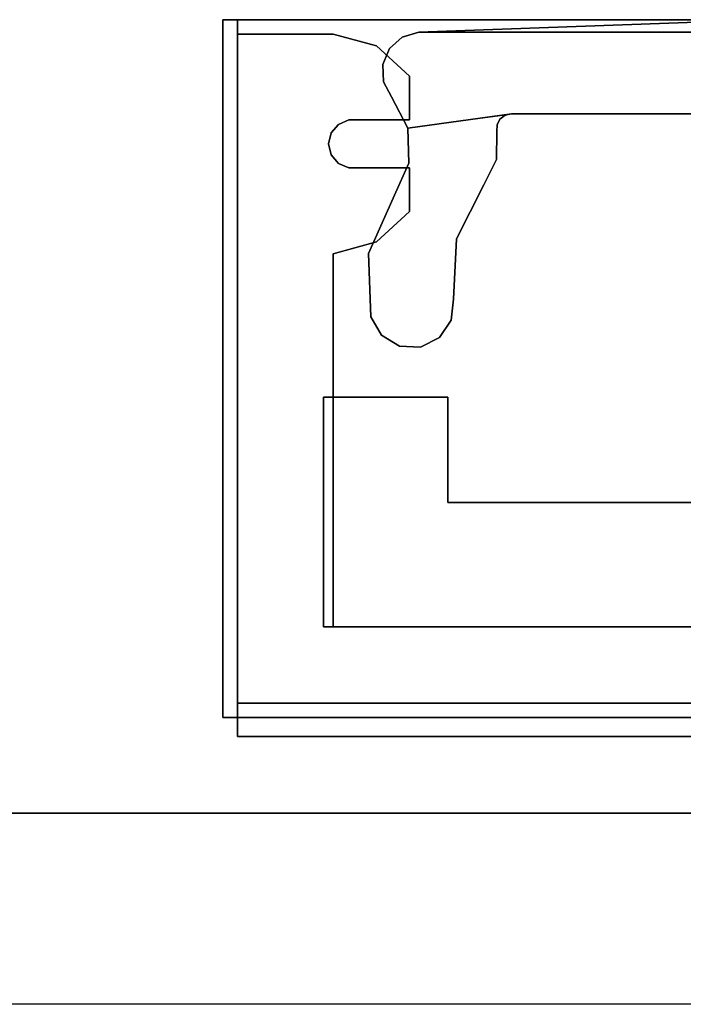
# Model space of a CAD drawing. Extents: x -3.55 to 3.54, y 0.19 to 5.65.
# Tile 2 of 58: x -3 to -2.72, y 3.68 to 4.09. Entities that reach past the tile are written whole.
import ezdxf

# ---------------------------------------------------------------- set-up
doc = ezdxf.new("R2010")
doc.units = 0
doc.header["$MEASUREMENT"] = 0
doc.layers.get('0').update_dxf_attribs({"color": 13, "linetype": 'CONTINUOUS'})

# ---------------------------------------------------------------- blocks, each defined once
blk = doc.blocks.new('EASY_LEFT_PM_STL')
at = {"color": 0}
for p, q in [((-2.4685, 4.08686, 4.85906), (-2.91339, 4.08686, 4.85906)), ((-2.91339, 4.08686, 4.85906), (-2.91339, 3.79946, 4.85906)), ((-2.91339, 4.08686, 6.43386), (-2.4685, 4.08686, 6.43386)), ((-2.91339, 3.79946, 6.43386), (-2.91339, 4.08686, 6.43386)), ((-2.4685, 4.08686, 6.35512), (-2.91339, 4.08686, 6.35512)), ((-2.91339, 4.08686, 6.35512), (-2.91339, 3.79946, 6.35512)), ((-2.91339, 4.08686, 4.9378), (-2.4685, 4.08686, 4.9378)), ((-2.91339, 3.79946, 4.9378), (-2.91339, 4.08686, 4.9378)), ((-2.91339, 4.08686, 4.85906), (-2.91339, 3.79946, 4.85906)), ((-2.91339, 4.08686, 4.85906), (-2.91339, 4.08686, 4.9378)), ((-2.91339, 3.79946, 4.9378), (-2.91339, 4.08686, 4.9378)), ((-2.4685, 4.08686, 4.85906), (-2.91339, 4.08686, 4.85906)), ((-2.91339, 4.08686, 4.9378), (-2.4685, 4.08686, 4.9378)), ((-2.91339, 4.08686, 4.85906), (-2.91339, 4.08686, 4.9378)), ((-2.91339, 4.08686, 6.43386), (-2.4685, 4.08686, 6.43386)), ((-2.91339, 4.08686, 6.43386), (-2.91339, 4.08686, 6.35512)), ((-2.4685, 4.08686, 6.35512), (-2.91339, 4.08686, 6.35512)), ((-2.91339, 3.79946, 6.43386), (-2.91339, 4.08686, 6.43386)), ((-2.91339, 4.08686, 6.35512), (-2.91339, 3.79946, 6.35512)), ((-2.91339, 4.08686, 6.43386), (-2.91339, 4.08686, 6.35512)), ((-2.90748, 3.79158, 31.63071), (-2.90748, 4.08686, 31.63071)), ((-2.90748, 4.08686, 31.63071), (-2.47441, 4.08686, 31.63071)), ((-2.90748, 3.79158, 31.63071), (-2.90748, 4.08686, 31.63071)), ((-2.90748, 3.79158, 31.70945), (-2.90748, 4.08686, 31.70945)), ((-2.90748, 4.08686, 31.70945), (-2.90748, 4.08686, 31.63071)), ((-2.90748, 4.08686, 31.63071), (-2.47441, 4.08686, 31.63071)), ((-2.90748, 4.08686, 31.70945), (-2.90748, 4.08686, 31.63071)), ((-2.90748, 4.08686, 31.70945), (-2.47441, 4.08686, 31.70945)), ((-2.90748, 3.79158, 31.70945), (-2.90748, 4.08686, 31.70945)), ((-2.90748, 4.08686, 31.70945), (-2.47441, 4.08686, 31.70945)), ((-2.90748, 4.08686, 0.13465), (-2.90748, 3.79158, 0.13465)), ((-2.47441, 4.08686, 0.13465), (-2.90748, 4.08686, 0.13465)), ((-2.90748, 4.08686, 0.13465), (-2.90748, 3.79158, 0.13465)), ((-2.90748, 4.08686, 0.13465), (-2.90748, 4.08686, 0.05591)), ((-2.90748, 4.08686, 0.05591), (-2.90748, 3.79158, 0.05591)), ((-2.47441, 4.08686, 0.13465), (-2.90748, 4.08686, 0.13465)), ((-2.47441, 4.08686, 0.05591), (-2.90748, 4.08686, 0.05591)), ((-2.90748, 4.08686, 0.13465), (-2.90748, 4.08686, 0.05591)), ((-2.90748, 4.08686, 0.05591), (-2.90748, 3.79158, 0.05591)), ((-2.47441, 4.08686, 0.05591), (-2.90748, 4.08686, 0.05591)), ((-2.83282, 4.08174, 5.05591), (-2.69094, 4.08686, 5.05591)), ((-2.69094, 4.08686, 0.13465), (-2.83282, 4.08174, 0.13465)), ((-2.69094, 4.08686, 0.13465), (-2.83282, 4.08174, 0.13465)), ((-2.83282, 4.08174, 5.05591), (-2.69094, 4.08686, 5.05591)), ((-2.90748, 3.80536, 31.63071), (-2.90748, 4.08095, 31.63071)), ((-2.90748, 4.08095, 31.63071), (-2.90748, 4.08095, 0.13465)), ((-2.90748, 4.08095, 0.13465), (-2.90748, 3.80536, 0.13465)), ((-2.90748, 4.08095, 31.63071), (-2.86811, 4.08095, 31.63071)), ((-2.86811, 4.08095, 0.13465), (-2.90748, 4.08095, 0.13465)), ((-2.90748, 4.08095, 31.63071), (-2.90748, 4.08095, 0.13465)), ((-2.90748, 4.08095, 31.63071), (-2.86811, 4.08095, 31.63071)), ((-2.90748, 3.80536, 31.63071), (-2.90748, 4.08095, 31.63071)), ((-2.90748, 4.08095, 0.13465), (-2.90748, 3.80536, 0.13465)), ((-2.86811, 4.08095, 0.13465), (-2.90748, 4.08095, 0.13465)), ((-2.85027, 4.0761, 0.13465), (-2.86811, 4.08095, 0.13465)), ((-2.86811, 4.08095, 0.13465), (-2.86811, 4.08095, 31.63071)), ((-2.86811, 4.08095, 31.63071), (-2.85027, 4.0761, 31.63071)), ((-2.86811, 4.08095, 0.13465), (-2.86811, 4.08095, 31.63071)), ((-2.86811, 4.08095, 31.63071), (-2.85027, 4.0761, 31.63071)), ((-2.85027, 4.0761, 0.13465), (-2.86811, 4.08095, 0.13465)), ((-2.83961, 4.07969, 6.04016), (-2.84488, 4.07494, 6.04016)), ((-2.84488, 4.07494, 31.63071), (-2.83961, 4.07969, 31.63071)), ((-2.84488, 4.07494, 31.63071), (-2.83961, 4.07969, 31.63071)), ((-2.83961, 4.07969, 6.04016), (-2.84488, 4.07494, 6.04016)), ((-2.84488, 4.07494, 5.05591), (-2.83961, 4.07969, 5.05591)), ((-2.83961, 4.07969, 0.13465), (-2.84488, 4.07494, 0.13465)), ((-2.83961, 4.07969, 0.13465), (-2.84488, 4.07494, 0.13465)), ((-2.84488, 4.07494, 5.05591), (-2.83961, 4.07969, 5.05591)), ((-2.83282, 4.08174, 6.04016), (-2.83961, 4.07969, 6.04016)), ((-2.83961, 4.07969, 31.63071), (-2.83282, 4.08174, 31.63071)), ((-2.83961, 4.07969, 31.63071), (-2.83282, 4.08174, 31.63071)), ((-2.83282, 4.08174, 6.04016), (-2.83961, 4.07969, 6.04016)), ((-2.83961, 4.07969, 5.05591), (-2.83282, 4.08174, 5.05591)), ((-2.83282, 4.08174, 0.13465), (-2.83961, 4.07969, 0.13465)), ((-2.83282, 4.08174, 0.13465), (-2.83961, 4.07969, 0.13465)), ((-2.83961, 4.07969, 5.05591), (-2.83282, 4.08174, 5.05591)), ((-2.83961, 4.07969, 6.04016), (-2.83961, 4.07969, 31.63071)), ((-2.83961, 4.07969, 6.04016), (-2.83961, 4.07969, 31.63071)), ((-2.83961, 4.07969, 5.05591), (-2.83961, 4.07969, 0.13465)), ((-2.83961, 4.07969, 5.05591), (-2.83961, 4.07969, 0.13465)), ((-2.54907, 4.08174, 6.04016), (-2.83282, 4.08174, 6.04016)), ((-2.83282, 4.08174, 6.04016), (-2.83282, 4.08174, 31.63071)), ((-2.83282, 4.08174, 31.63071), (-2.54907, 4.08174, 31.63071)), ((-2.83282, 4.08174, 6.04016), (-2.83282, 4.08174, 31.63071)), ((-2.83282, 4.08174, 31.63071), (-2.54907, 4.08174, 31.63071)), ((-2.54907, 4.08174, 6.04016), (-2.83282, 4.08174, 6.04016)), ((-2.83282, 4.08174, 5.05591), (-2.83282, 4.08174, 0.13465)), ((-2.83282, 4.08174, 5.05591), (-2.83282, 4.08174, 0.13465)), ((-2.83661, 4.06363, 0.13465), (-2.85027, 4.0761, 0.13465)), ((-2.85027, 4.0761, 0.13465), (-2.85027, 4.0761, 31.63071)), ((-2.85027, 4.0761, 31.63071), (-2.83661, 4.06363, 31.63071)), ((-2.85027, 4.0761, 0.13465), (-2.85027, 4.0761, 31.63071)), ((-2.85027, 4.0761, 31.63071), (-2.83661, 4.06363, 31.63071)), ((-2.83661, 4.06363, 0.13465), (-2.85027, 4.0761, 0.13465)), ((-2.84488, 4.07494, 6.04016), (-2.84761, 4.06839, 6.04016)), ((-2.84761, 4.06839, 31.63071), (-2.84488, 4.07494, 31.63071)), ((-2.84761, 4.06839, 31.63071), (-2.84488, 4.07494, 31.63071)), ((-2.84488, 4.07494, 6.04016), (-2.84761, 4.06839, 6.04016)), ((-2.84761, 4.06839, 5.05591), (-2.84488, 4.07494, 5.05591)), ((-2.84488, 4.07494, 0.13465), (-2.84761, 4.06839, 0.13465)), ((-2.84488, 4.07494, 0.13465), (-2.84761, 4.06839, 0.13465)), ((-2.84761, 4.06839, 5.05591), (-2.84488, 4.07494, 5.05591)), ((-2.84488, 4.07494, 6.04016), (-2.84488, 4.07494, 31.63071)), ((-2.84488, 4.07494, 6.04016), (-2.84488, 4.07494, 31.63071)), ((-2.84488, 4.07494, 5.05591), (-2.84488, 4.07494, 0.13465)), ((-2.84488, 4.07494, 5.05591), (-2.84488, 4.07494, 0.13465)), ((-2.84761, 4.06839, 6.04016), (-2.84761, 4.06839, 31.63071)), ((-2.84761, 4.06839, 6.04016), (-2.84729, 4.06131, 6.04016)), ((-2.84729, 4.06131, 31.63071), (-2.84761, 4.06839, 31.63071)), ((-2.84761, 4.06839, 6.04016), (-2.84761, 4.06839, 31.63071)), ((-2.84729, 4.06131, 31.63071), (-2.84761, 4.06839, 31.63071)), ((-2.84761, 4.06839, 6.04016), (-2.84729, 4.06131, 6.04016)), ((-2.84729, 4.06131, 5.05591), (-2.84761, 4.06839, 5.05591)), ((-2.84761, 4.06839, 5.05591), (-2.84761, 4.06839, 0.13465)), ((-2.84761, 4.06839, 0.13465), (-2.84729, 4.06131, 0.13465)), ((-2.84761, 4.06839, 5.05591), (-2.84761, 4.06839, 0.13465)), ((-2.84761, 4.06839, 0.13465), (-2.84729, 4.06131, 0.13465)), ((-2.84729, 4.06131, 5.05591), (-2.84761, 4.06839, 5.05591)), ((-2.83661, 4.06363, 31.63071), (-2.83661, 4.04556, 31.63071)), ((-2.83661, 4.04556, 0.13465), (-2.83661, 4.06363, 0.13465)), ((-2.83661, 4.06363, 0.13465), (-2.83661, 4.06363, 31.63071)), ((-2.83661, 4.06363, 0.13465), (-2.83661, 4.06363, 31.63071)), ((-2.83661, 4.06363, 31.63071), (-2.83661, 4.04556, 31.63071)), ((-2.83661, 4.04556, 0.13465), (-2.83661, 4.06363, 0.13465)), ((-2.84729, 4.06131, 6.04016), (-2.84729, 4.06131, 31.63071)), ((-2.84729, 4.06131, 6.04016), (-2.84397, 4.05504, 6.04016)), ((-2.84397, 4.05504, 31.63071), (-2.84729, 4.06131, 31.63071)), ((-2.84729, 4.06131, 6.04016), (-2.84729, 4.06131, 31.63071)), ((-2.84397, 4.05504, 31.63071), (-2.84729, 4.06131, 31.63071)), ((-2.84729, 4.06131, 6.04016), (-2.84397, 4.05504, 6.04016)), ((-2.84397, 4.05504, 5.05591), (-2.84729, 4.06131, 5.05591)), ((-2.84729, 4.06131, 5.05591), (-2.84729, 4.06131, 0.13465)), ((-2.84729, 4.06131, 0.13465), (-2.84397, 4.05504, 0.13465)), ((-2.84729, 4.06131, 5.05591), (-2.84729, 4.06131, 0.13465)), ((-2.84729, 4.06131, 0.13465), (-2.84397, 4.05504, 0.13465)), ((-2.84397, 4.05504, 5.05591), (-2.84729, 4.06131, 5.05591)), ((-2.84397, 4.05504, 6.04016), (-2.84397, 4.05504, 31.63071)), ((-2.84397, 4.05504, 6.04016), (-2.84397, 4.05504, 31.63071)), ((-2.84397, 4.05504, 6.04016), (-2.83727, 4.04221, 6.04016)), ((-2.83727, 4.04221, 31.63071), (-2.84397, 4.05504, 31.63071)), ((-2.83727, 4.04221, 31.63071), (-2.84397, 4.05504, 31.63071)), ((-2.84397, 4.05504, 6.04016), (-2.83727, 4.04221, 6.04016)), ((-2.83727, 4.04221, 5.05591), (-2.84397, 4.05504, 5.05591)), ((-2.84397, 4.05504, 5.05591), (-2.84397, 4.05504, 0.13465)), ((-2.84397, 4.05504, 0.13465), (-2.83727, 4.04221, 0.13465)), ((-2.84397, 4.05504, 5.05591), (-2.84397, 4.05504, 0.13465)), ((-2.84397, 4.05504, 0.13465), (-2.83727, 4.04221, 0.13465)), ((-2.83727, 4.04221, 5.05591), (-2.84397, 4.05504, 5.05591)), ((-2.7947, 4.0481, 31.63071), (-2.83727, 4.04221, 31.63071)), ((-2.83727, 4.04221, 6.04016), (-2.7947, 4.0481, 6.04016)), ((-2.7973, 4.04752, 31.63071), (-2.83727, 4.04221, 31.63071)), ((-2.7973, 4.04752, 6.04016), (-2.83727, 4.04221, 6.04016)), ((-2.7994, 4.04588, 6.04016), (-2.7973, 4.04752, 6.04016)), ((-2.7973, 4.04752, 31.63071), (-2.7994, 4.04588, 31.63071)), ((-2.7973, 4.04752, 31.63071), (-2.7994, 4.04588, 31.63071)), ((-2.7994, 4.04588, 6.04016), (-2.7973, 4.04752, 6.04016)), ((-2.7973, 4.04752, 5.05591), (-2.7994, 4.04588, 5.05591)), ((-2.7994, 4.04588, 0.13465), (-2.7973, 4.04752, 0.13465)), ((-2.7994, 4.04588, 0.13465), (-2.7973, 4.04752, 0.13465)), ((-2.7973, 4.04752, 5.05591), (-2.7994, 4.04588, 5.05591)), ((-2.7973, 4.04752, 6.04016), (-2.7947, 4.0481, 6.04016)), ((-2.7947, 4.0481, 31.63071), (-2.7973, 4.04752, 31.63071)), ((-2.7947, 4.0481, 5.05591), (-2.7973, 4.04752, 5.05591)), ((-2.7973, 4.04752, 0.13465), (-2.7947, 4.0481, 0.13465)), ((-2.7973, 4.04752, 0.13465), (-2.7947, 4.0481, 0.13465)), ((-2.7947, 4.0481, 5.05591), (-2.7973, 4.04752, 5.05591)), ((-2.7973, 4.04752, 6.04016), (-2.7973, 4.04752, 31.63071)), ((-2.7973, 4.04752, 6.04016), (-2.7973, 4.04752, 31.63071)), ((-2.7973, 4.04752, 5.05591), (-2.7973, 4.04752, 0.13465)), ((-2.7973, 4.04752, 5.05591), (-2.7973, 4.04752, 0.13465)), ((-2.7947, 4.0481, 6.04016), (-2.7947, 4.0481, 31.63071)), ((-2.58719, 4.0481, 31.63071), (-2.7947, 4.0481, 31.63071)), ((-2.7947, 4.0481, 6.04016), (-2.7947, 4.0481, 31.63071)), ((-2.7947, 4.0481, 6.04016), (-2.58719, 4.0481, 6.04016)), ((-2.58719, 4.0481, 31.63071), (-2.7947, 4.0481, 31.63071)), ((-2.7947, 4.0481, 6.04016), (-2.58719, 4.0481, 6.04016)), ((-2.7947, 4.0481, 0.13465), (-2.58719, 4.0481, 0.13465)), ((-2.58719, 4.0481, 5.05591), (-2.7947, 4.0481, 5.05591)), ((-2.7947, 4.0481, 5.05591), (-2.7947, 4.0481, 0.13465)), ((-2.7947, 4.0481, 5.05591), (-2.7947, 4.0481, 0.13465)), ((-2.7947, 4.0481, 0.13465), (-2.58719, 4.0481, 0.13465)), ((-2.58719, 4.0481, 5.05591), (-2.7947, 4.0481, 5.05591)), ((-2.86884, 4.04022, 0.13465), (-2.86584, 4.04376, 0.13465)), ((-2.86584, 4.04376, 31.63071), (-2.86884, 4.04022, 31.63071)), ((-2.86584, 4.04376, 31.63071), (-2.86884, 4.04022, 31.63071)), ((-2.86884, 4.04022, 0.13465), (-2.86584, 4.04376, 0.13465)), ((-2.86584, 4.04376, 0.13465), (-2.86157, 4.04556, 0.13465)), ((-2.86157, 4.04556, 31.63071), (-2.86584, 4.04376, 31.63071)), ((-2.86157, 4.04556, 31.63071), (-2.86584, 4.04376, 31.63071)), ((-2.86584, 4.04376, 0.13465), (-2.86157, 4.04556, 0.13465)), ((-2.86584, 4.04376, 0.13465), (-2.86584, 4.04376, 31.63071)), ((-2.86584, 4.04376, 0.13465), (-2.86584, 4.04376, 31.63071)), ((-2.86157, 4.04556, 0.13465), (-2.86157, 4.04556, 31.63071)), ((-2.83661, 4.04556, 31.63071), (-2.86157, 4.04556, 31.63071)), ((-2.86157, 4.04556, 0.13465), (-2.86157, 4.04556, 31.63071)), ((-2.86157, 4.04556, 0.13465), (-2.83661, 4.04556, 0.13465)), ((-2.83661, 4.04556, 31.63071), (-2.86157, 4.04556, 31.63071)), ((-2.86157, 4.04556, 0.13465), (-2.83661, 4.04556, 0.13465)), ((-2.83661, 4.04556, 0.13465), (-2.83661, 4.04556, 31.63071)), ((-2.83661, 4.04556, 0.13465), (-2.83661, 4.04556, 31.63071)), ((-2.80065, 4.04083, 6.04016), (-2.80059, 4.04349, 6.04016)), ((-2.80059, 4.04349, 31.63071), (-2.80065, 4.04083, 31.63071)), ((-2.80059, 4.04349, 31.63071), (-2.80065, 4.04083, 31.63071)), ((-2.80065, 4.04083, 6.04016), (-2.80059, 4.04349, 6.04016)), ((-2.80059, 4.04349, 5.05591), (-2.80065, 4.04083, 5.05591)), ((-2.80065, 4.04083, 0.13465), (-2.80059, 4.04349, 0.13465)), ((-2.80065, 4.04083, 0.13465), (-2.80059, 4.04349, 0.13465)), ((-2.80059, 4.04349, 5.05591), (-2.80065, 4.04083, 5.05591)), ((-2.80059, 4.04349, 6.04016), (-2.7994, 4.04588, 6.04016)), ((-2.7994, 4.04588, 31.63071), (-2.80059, 4.04349, 31.63071)), ((-2.7994, 4.04588, 31.63071), (-2.80059, 4.04349, 31.63071)), ((-2.80059, 4.04349, 6.04016), (-2.7994, 4.04588, 6.04016)), ((-2.7994, 4.04588, 5.05591), (-2.80059, 4.04349, 5.05591)), ((-2.80059, 4.04349, 0.13465), (-2.7994, 4.04588, 0.13465)), ((-2.80059, 4.04349, 0.13465), (-2.7994, 4.04588, 0.13465)), ((-2.7994, 4.04588, 5.05591), (-2.80059, 4.04349, 5.05591)), ((-2.80059, 4.04349, 6.04016), (-2.80059, 4.04349, 31.63071)), ((-2.80059, 4.04349, 6.04016), (-2.80059, 4.04349, 31.63071)), ((-2.80059, 4.04349, 5.05591), (-2.80059, 4.04349, 0.13465)), ((-2.80059, 4.04349, 5.05591), (-2.80059, 4.04349, 0.13465)), ((-2.7994, 4.04588, 6.04016), (-2.7994, 4.04588, 31.63071)), ((-2.7994, 4.04588, 6.04016), (-2.7994, 4.04588, 31.63071)), ((-2.7994, 4.04588, 5.05591), (-2.7994, 4.04588, 0.13465)), ((-2.7994, 4.04588, 5.05591), (-2.7994, 4.04588, 0.13465)), ((-2.86992, 4.03571, 0.13465), (-2.86884, 4.04022, 0.13465)), ((-2.86884, 4.04022, 31.63071), (-2.86992, 4.03571, 31.63071)), ((-2.86884, 4.04022, 31.63071), (-2.86992, 4.03571, 31.63071)), ((-2.86992, 4.03571, 0.13465), (-2.86884, 4.04022, 0.13465)), ((-2.86884, 4.04022, 0.13465), (-2.86884, 4.04022, 31.63071)), ((-2.86884, 4.04022, 0.13465), (-2.86884, 4.04022, 31.63071)), ((-2.83727, 4.04221, 6.04016), (-2.83727, 4.04221, 31.63071)), ((-2.83727, 4.04221, 6.04016), (-2.83727, 4.04221, 31.63071)), ((-2.83727, 4.04221, 6.04016), (-2.83686, 4.02774, 6.04016)), ((-2.83686, 4.02774, 31.63071), (-2.83727, 4.04221, 31.63071)), ((-2.83686, 4.02774, 31.63071), (-2.83727, 4.04221, 31.63071)), ((-2.83727, 4.04221, 6.04016), (-2.83686, 4.02774, 6.04016)), ((-2.83686, 4.02774, 5.05591), (-2.83727, 4.04221, 5.05591)), ((-2.83727, 4.04221, 5.05591), (-2.83727, 4.04221, 0.13465)), ((-2.83727, 4.04221, 0.13465), (-2.83686, 4.02774, 0.13465)), ((-2.83727, 4.04221, 5.05591), (-2.83727, 4.04221, 0.13465)), ((-2.83727, 4.04221, 0.13465), (-2.83686, 4.02774, 0.13465)), ((-2.83686, 4.02774, 5.05591), (-2.83727, 4.04221, 5.05591)), ((-2.80086, 4.02926, 6.04016), (-2.80065, 4.04083, 6.04016)), ((-2.80065, 4.04083, 31.63071), (-2.80086, 4.02926, 31.63071)), ((-2.80065, 4.04083, 31.63071), (-2.80086, 4.02926, 31.63071)), ((-2.80086, 4.02926, 6.04016), (-2.80065, 4.04083, 6.04016)), ((-2.80065, 4.04083, 5.05591), (-2.80086, 4.02926, 5.05591)), ((-2.80086, 4.02926, 0.13465), (-2.80065, 4.04083, 0.13465)), ((-2.80086, 4.02926, 0.13465), (-2.80065, 4.04083, 0.13465)), ((-2.80065, 4.04083, 5.05591), (-2.80086, 4.02926, 5.05591)), ((-2.80065, 4.04083, 6.04016), (-2.80065, 4.04083, 31.63071)), ((-2.80065, 4.04083, 6.04016), (-2.80065, 4.04083, 31.63071)), ((-2.80065, 4.04083, 5.05591), (-2.80065, 4.04083, 0.13465)), ((-2.80065, 4.04083, 5.05591), (-2.80065, 4.04083, 0.13465)), ((-2.86884, 4.0312, 0.13465), (-2.86992, 4.03571, 0.13465)), ((-2.86992, 4.03571, 0.13465), (-2.86992, 4.03571, 31.63071)), ((-2.86992, 4.03571, 31.63071), (-2.86884, 4.0312, 31.63071)), ((-2.86992, 4.03571, 0.13465), (-2.86992, 4.03571, 31.63071)), ((-2.86992, 4.03571, 31.63071), (-2.86884, 4.0312, 31.63071)), ((-2.86884, 4.0312, 0.13465), (-2.86992, 4.03571, 0.13465)), ((-2.86584, 4.02767, 0.13465), (-2.86884, 4.0312, 0.13465)), ((-2.86884, 4.0312, 0.13465), (-2.86884, 4.0312, 31.63071)), ((-2.86884, 4.0312, 31.63071), (-2.86584, 4.02767, 31.63071)), ((-2.86884, 4.0312, 0.13465), (-2.86884, 4.0312, 31.63071)), ((-2.86884, 4.0312, 31.63071), (-2.86584, 4.02767, 31.63071)), ((-2.86584, 4.02767, 0.13465), (-2.86884, 4.0312, 0.13465)), ((-2.86157, 4.02587, 0.13465), (-2.86584, 4.02767, 0.13465)), ((-2.86584, 4.02767, 0.13465), (-2.86584, 4.02767, 31.63071)), ((-2.86584, 4.02767, 31.63071), (-2.86157, 4.02587, 31.63071)), ((-2.86584, 4.02767, 0.13465), (-2.86584, 4.02767, 31.63071)), ((-2.86584, 4.02767, 31.63071), (-2.86157, 4.02587, 31.63071)), ((-2.86157, 4.02587, 0.13465), (-2.86584, 4.02767, 0.13465)), ((-2.83686, 4.02774, 6.04016), (-2.84284, 4.01456, 6.04016)), ((-2.84284, 4.01456, 31.63071), (-2.83686, 4.02774, 31.63071)), ((-2.84284, 4.01456, 31.63071), (-2.83686, 4.02774, 31.63071)), ((-2.83686, 4.02774, 6.04016), (-2.84284, 4.01456, 6.04016)), ((-2.84284, 4.01456, 5.05591), (-2.83686, 4.02774, 5.05591)), ((-2.83686, 4.02774, 0.13465), (-2.84284, 4.01456, 0.13465)), ((-2.83686, 4.02774, 0.13465), (-2.84284, 4.01456, 0.13465)), ((-2.84284, 4.01456, 5.05591), (-2.83686, 4.02774, 5.05591)), ((-2.83686, 4.02774, 6.04016), (-2.83686, 4.02774, 31.63071)), ((-2.83686, 4.02774, 6.04016), (-2.83686, 4.02774, 31.63071)), ((-2.83686, 4.02774, 5.05591), (-2.83686, 4.02774, 0.13465)), ((-2.83686, 4.02774, 5.05591), (-2.83686, 4.02774, 0.13465)), ((-2.80597, 4.01887, 6.04016), (-2.80086, 4.02926, 6.04016)), ((-2.80086, 4.02926, 31.63071), (-2.80597, 4.01887, 31.63071)), ((-2.80086, 4.02926, 31.63071), (-2.80597, 4.01887, 31.63071)), ((-2.80597, 4.01887, 6.04016), (-2.80086, 4.02926, 6.04016)), ((-2.80086, 4.02926, 5.05591), (-2.80597, 4.01887, 5.05591)), ((-2.80597, 4.01887, 0.13465), (-2.80086, 4.02926, 0.13465)), ((-2.80597, 4.01887, 0.13465), (-2.80086, 4.02926, 0.13465)), ((-2.80086, 4.02926, 5.05591), (-2.80597, 4.01887, 5.05591)), ((-2.80086, 4.02926, 6.04016), (-2.80086, 4.02926, 31.63071)), ((-2.80086, 4.02926, 6.04016), (-2.80086, 4.02926, 31.63071)), ((-2.80086, 4.02926, 5.05591), (-2.80086, 4.02926, 0.13465)), ((-2.80086, 4.02926, 5.05591), (-2.80086, 4.02926, 0.13465)), ((-2.86157, 4.02587, 31.63071), (-2.83661, 4.02587, 31.63071)), ((-2.83661, 4.02587, 0.13465), (-2.86157, 4.02587, 0.13465)), ((-2.86157, 4.02587, 0.13465), (-2.86157, 4.02587, 31.63071)), ((-2.86157, 4.02587, 0.13465), (-2.86157, 4.02587, 31.63071)), ((-2.86157, 4.02587, 31.63071), (-2.83661, 4.02587, 31.63071)), ((-2.83661, 4.02587, 0.13465), (-2.86157, 4.02587, 0.13465)), ((-2.83661, 4.02587, 31.63071), (-2.83661, 4.0078, 31.63071)), ((-2.83661, 4.0078, 0.13465), (-2.83661, 4.02587, 0.13465)), ((-2.83661, 4.02587, 0.13465), (-2.83661, 4.02587, 31.63071)), ((-2.83661, 4.02587, 0.13465), (-2.83661, 4.02587, 31.63071)), ((-2.83661, 4.02587, 31.63071), (-2.83661, 4.0078, 31.63071)), ((-2.83661, 4.0078, 0.13465), (-2.83661, 4.02587, 0.13465)), ((-2.81722, 3.99662, 6.04016), (-2.80597, 4.01887, 6.04016)), ((-2.80597, 4.01887, 31.63071), (-2.81722, 3.99662, 31.63071)), ((-2.80597, 4.01887, 31.63071), (-2.81722, 3.99662, 31.63071)), ((-2.81722, 3.99662, 6.04016), (-2.80597, 4.01887, 6.04016)), ((-2.80597, 4.01887, 5.05591), (-2.81722, 3.99662, 5.05591)), ((-2.81722, 3.99662, 0.13465), (-2.80597, 4.01887, 0.13465)), ((-2.81722, 3.99662, 0.13465), (-2.80597, 4.01887, 0.13465)), ((-2.80597, 4.01887, 5.05591), (-2.81722, 3.99662, 5.05591)), ((-2.80597, 4.01887, 6.04016), (-2.80597, 4.01887, 31.63071)), ((-2.80597, 4.01887, 6.04016), (-2.80597, 4.01887, 31.63071)), ((-2.80597, 4.01887, 5.05591), (-2.80597, 4.01887, 0.13465)), ((-2.80597, 4.01887, 5.05591), (-2.80597, 4.01887, 0.13465)), ((-2.84284, 4.01456, 6.04016), (-2.85357, 3.99063, 6.04016)), ((-2.85357, 3.99063, 31.63071), (-2.84284, 4.01456, 31.63071)), ((-2.85357, 3.99063, 31.63071), (-2.84284, 4.01456, 31.63071)), ((-2.84284, 4.01456, 6.04016), (-2.85357, 3.99063, 6.04016)), ((-2.85357, 3.99063, 5.05591), (-2.84284, 4.01456, 5.05591)), ((-2.84284, 4.01456, 0.13465), (-2.85357, 3.99063, 0.13465)), ((-2.84284, 4.01456, 0.13465), (-2.85357, 3.99063, 0.13465)), ((-2.85357, 3.99063, 5.05591), (-2.84284, 4.01456, 5.05591)), ((-2.84284, 4.01456, 6.04016), (-2.84284, 4.01456, 31.63071)), ((-2.84284, 4.01456, 6.04016), (-2.84284, 4.01456, 31.63071)), ((-2.84284, 4.01456, 5.05591), (-2.84284, 4.01456, 0.13465)), ((-2.84284, 4.01456, 5.05591), (-2.84284, 4.01456, 0.13465)), ((-2.85027, 3.99533, 0.13465), (-2.83661, 4.0078, 0.13465)), ((-2.83661, 4.0078, 31.63071), (-2.85027, 3.99533, 31.63071)), ((-2.83661, 4.0078, 31.63071), (-2.85027, 3.99533, 31.63071)), ((-2.85027, 3.99533, 0.13465), (-2.83661, 4.0078, 0.13465)), ((-2.83661, 4.0078, 0.13465), (-2.83661, 4.0078, 31.63071)), ((-2.83661, 4.0078, 0.13465), (-2.83661, 4.0078, 31.63071)), ((-2.86811, 3.99047, 0.13465), (-2.85027, 3.99533, 0.13465)), ((-2.85027, 3.99533, 31.63071), (-2.86811, 3.99047, 31.63071)), ((-2.85027, 3.99533, 31.63071), (-2.86811, 3.99047, 31.63071)), ((-2.86811, 3.99047, 0.13465), (-2.85027, 3.99533, 0.13465)), ((-2.85027, 3.99533, 0.13465), (-2.85027, 3.99533, 31.63071)), ((-2.85027, 3.99533, 0.13465), (-2.85027, 3.99533, 31.63071)), ((-2.81857, 3.97173, 6.04016), (-2.81722, 3.99662, 6.04016)), ((-2.81722, 3.99662, 31.63071), (-2.81857, 3.97173, 31.63071)), ((-2.81722, 3.99662, 31.63071), (-2.81857, 3.97173, 31.63071)), ((-2.81857, 3.97173, 6.04016), (-2.81722, 3.99662, 6.04016)), ((-2.81722, 3.99662, 5.05591), (-2.81857, 3.97173, 5.05591)), ((-2.81857, 3.97173, 0.13465), (-2.81722, 3.99662, 0.13465)), ((-2.81857, 3.97173, 0.13465), (-2.81722, 3.99662, 0.13465)), ((-2.81722, 3.99662, 5.05591), (-2.81857, 3.97173, 5.05591)), ((-2.81722, 3.99662, 6.04016), (-2.81722, 3.99662, 31.63071)), ((-2.81722, 3.99662, 6.04016), (-2.81722, 3.99662, 31.63071)), ((-2.81722, 3.99662, 5.05591), (-2.81722, 3.99662, 0.13465)), ((-2.81722, 3.99662, 5.05591), (-2.81722, 3.99662, 0.13465)), ((-2.86811, 3.99047, 31.63071), (-2.86811, 3.83686, 31.63071)), ((-2.86811, 3.83686, 0.13465), (-2.86811, 3.99047, 0.13465)), ((-2.86811, 3.99047, 0.13465), (-2.86811, 3.99047, 31.63071)), ((-2.86811, 3.99047, 0.13465), (-2.86811, 3.99047, 31.63071)), ((-2.86811, 3.99047, 31.63071), (-2.86811, 3.83686, 31.63071)), ((-2.86811, 3.83686, 0.13465), (-2.86811, 3.99047, 0.13465)), ((-2.85357, 3.99063, 6.04016), (-2.85357, 3.99063, 31.63071)), ((-2.85357, 3.99063, 6.04016), (-2.85255, 3.96443, 6.04016)), ((-2.85255, 3.96443, 31.63071), (-2.85357, 3.99063, 31.63071)), ((-2.85357, 3.99063, 6.04016), (-2.85357, 3.99063, 31.63071)), ((-2.85255, 3.96443, 31.63071), (-2.85357, 3.99063, 31.63071)), ((-2.85357, 3.99063, 6.04016), (-2.85255, 3.96443, 6.04016)), ((-2.85255, 3.96443, 5.05591), (-2.85357, 3.99063, 5.05591)), ((-2.85357, 3.99063, 5.05591), (-2.85357, 3.99063, 0.13465)), ((-2.85357, 3.99063, 0.13465), (-2.85255, 3.96443, 0.13465)), ((-2.85357, 3.99063, 5.05591), (-2.85357, 3.99063, 0.13465)), ((-2.85357, 3.99063, 0.13465), (-2.85255, 3.96443, 0.13465)), ((-2.85255, 3.96443, 5.05591), (-2.85357, 3.99063, 5.05591)), ((-2.81942, 3.96309, 6.04016), (-2.81857, 3.97173, 6.04016)), ((-2.81857, 3.97173, 31.63071), (-2.81942, 3.96309, 31.63071)), ((-2.81857, 3.97173, 31.63071), (-2.81942, 3.96309, 31.63071)), ((-2.81942, 3.96309, 6.04016), (-2.81857, 3.97173, 6.04016)), ((-2.81857, 3.97173, 5.05591), (-2.81942, 3.96309, 5.05591)), ((-2.81942, 3.96309, 0.13465), (-2.81857, 3.97173, 0.13465)), ((-2.81942, 3.96309, 0.13465), (-2.81857, 3.97173, 0.13465)), ((-2.81857, 3.97173, 5.05591), (-2.81942, 3.96309, 5.05591)), ((-2.81857, 3.97173, 6.04016), (-2.81857, 3.97173, 31.63071)), ((-2.81857, 3.97173, 6.04016), (-2.81857, 3.97173, 31.63071)), ((-2.81857, 3.97173, 0.13465), (-2.81857, 3.97173, 5.05591)), ((-2.81857, 3.97173, 0.13465), (-2.81857, 3.97173, 5.05591)), ((-2.85255, 3.96443, 6.04016), (-2.85255, 3.96443, 31.63071)), ((-2.85255, 3.96443, 6.04016), (-2.84822, 3.9569, 6.04016)), ((-2.84822, 3.9569, 31.63071), (-2.85255, 3.96443, 31.63071)), ((-2.85255, 3.96443, 6.04016), (-2.85255, 3.96443, 31.63071)), ((-2.84822, 3.9569, 31.63071), (-2.85255, 3.96443, 31.63071)), ((-2.85255, 3.96443, 6.04016), (-2.84822, 3.9569, 6.04016)), ((-2.84822, 3.9569, 5.05591), (-2.85255, 3.96443, 5.05591)), ((-2.85255, 3.96443, 5.05591), (-2.85255, 3.96443, 0.13465)), ((-2.85255, 3.96443, 0.13465), (-2.84822, 3.9569, 0.13465)), ((-2.85255, 3.96443, 5.05591), (-2.85255, 3.96443, 0.13465)), ((-2.85255, 3.96443, 0.13465), (-2.84822, 3.9569, 0.13465)), ((-2.84822, 3.9569, 5.05591), (-2.85255, 3.96443, 5.05591)), ((-2.82435, 3.95593, 6.04016), (-2.81942, 3.96309, 6.04016)), ((-2.81942, 3.96309, 31.63071), (-2.82435, 3.95593, 31.63071)), ((-2.81942, 3.96309, 31.63071), (-2.82435, 3.95593, 31.63071)), ((-2.82435, 3.95593, 6.04016), (-2.81942, 3.96309, 6.04016)), ((-2.81942, 3.96309, 5.05591), (-2.82435, 3.95593, 5.05591)), ((-2.82435, 3.95593, 0.13465), (-2.81942, 3.96309, 0.13465)), ((-2.82435, 3.95593, 0.13465), (-2.81942, 3.96309, 0.13465)), ((-2.81942, 3.96309, 5.05591), (-2.82435, 3.95593, 5.05591)), ((-2.81942, 3.96309, 6.04016), (-2.81942, 3.96309, 31.63071)), ((-2.81942, 3.96309, 6.04016), (-2.81942, 3.96309, 31.63071)), ((-2.81942, 3.96309, 5.05591), (-2.81942, 3.96309, 0.13465)), ((-2.81942, 3.96309, 5.05591), (-2.81942, 3.96309, 0.13465)), ((-2.84822, 3.9569, 6.04016), (-2.84822, 3.9569, 31.63071)), ((-2.84822, 3.9569, 6.04016), (-2.84079, 3.9524, 6.04016)), ((-2.84079, 3.9524, 31.63071), (-2.84822, 3.9569, 31.63071)), ((-2.84822, 3.9569, 6.04016), (-2.84822, 3.9569, 31.63071)), ((-2.84079, 3.9524, 31.63071), (-2.84822, 3.9569, 31.63071)), ((-2.84822, 3.9569, 6.04016), (-2.84079, 3.9524, 6.04016)), ((-2.84079, 3.9524, 5.05591), (-2.84822, 3.9569, 5.05591)), ((-2.84822, 3.9569, 5.05591), (-2.84822, 3.9569, 0.13465)), ((-2.84822, 3.9569, 0.13465), (-2.84079, 3.9524, 0.13465)), ((-2.84822, 3.9569, 5.05591), (-2.84822, 3.9569, 0.13465)), ((-2.84822, 3.9569, 0.13465), (-2.84079, 3.9524, 0.13465)), ((-2.84079, 3.9524, 5.05591), (-2.84822, 3.9569, 5.05591)), ((-2.83211, 3.95205, 6.04016), (-2.82435, 3.95593, 6.04016)), ((-2.82435, 3.95593, 31.63071), (-2.83211, 3.95205, 31.63071)), ((-2.82435, 3.95593, 31.63071), (-2.83211, 3.95205, 31.63071)), ((-2.83211, 3.95205, 6.04016), (-2.82435, 3.95593, 6.04016)), ((-2.82435, 3.95593, 5.05591), (-2.83211, 3.95205, 5.05591)), ((-2.83211, 3.95205, 0.13465), (-2.82435, 3.95593, 0.13465)), ((-2.83211, 3.95205, 0.13465), (-2.82435, 3.95593, 0.13465)), ((-2.82435, 3.95593, 5.05591), (-2.83211, 3.95205, 5.05591)), ((-2.82435, 3.95593, 6.04016), (-2.82435, 3.95593, 31.63071)), ((-2.82435, 3.95593, 6.04016), (-2.82435, 3.95593, 31.63071)), ((-2.82435, 3.95593, 5.05591), (-2.82435, 3.95593, 0.13465)), ((-2.82435, 3.95593, 5.05591), (-2.82435, 3.95593, 0.13465)), ((-2.84079, 3.9524, 6.04016), (-2.84079, 3.9524, 31.63071)), ((-2.84079, 3.9524, 6.04016), (-2.83211, 3.95205, 6.04016)), ((-2.83211, 3.95205, 31.63071), (-2.84079, 3.9524, 31.63071)), ((-2.84079, 3.9524, 6.04016), (-2.84079, 3.9524, 31.63071)), ((-2.83211, 3.95205, 31.63071), (-2.84079, 3.9524, 31.63071)), ((-2.84079, 3.9524, 6.04016), (-2.83211, 3.95205, 6.04016)), ((-2.83211, 3.95205, 5.05591), (-2.84079, 3.9524, 5.05591)), ((-2.84079, 3.9524, 5.05591), (-2.84079, 3.9524, 0.13465)), ((-2.84079, 3.9524, 0.13465), (-2.83211, 3.95205, 0.13465)), ((-2.84079, 3.9524, 5.05591), (-2.84079, 3.9524, 0.13465)), ((-2.84079, 3.9524, 0.13465), (-2.83211, 3.95205, 0.13465)), ((-2.83211, 3.95205, 5.05591), (-2.84079, 3.9524, 5.05591)), ((-2.83211, 3.95205, 6.04016), (-2.83211, 3.95205, 31.63071)), ((-2.83211, 3.95205, 6.04016), (-2.83211, 3.95205, 31.63071)), ((-2.83211, 3.95205, 5.05591), (-2.83211, 3.95205, 0.13465)), ((-2.83211, 3.95205, 5.05591), (-2.83211, 3.95205, 0.13465)), ((-2.82087, 3.93135, 31.63071), (-2.87205, 3.93135, 31.63071)), ((-2.87205, 3.93135, 31.63071), (-2.87205, 3.83686, 31.63071)), ((-2.87205, 3.93135, 31.44961), (-2.87205, 3.83686, 31.44961)), ((-2.87205, 3.93135, 31.63071), (-2.87205, 3.83686, 31.63071)), ((-2.87205, 3.93135, 31.63071), (-2.87205, 3.93135, 31.44961)), ((-2.82087, 3.93135, 31.44961), (-2.87205, 3.93135, 31.44961)), ((-2.87205, 3.93135, 31.63071), (-2.87205, 3.93135, 31.44961)), ((-2.82087, 3.93135, 31.63071), (-2.87205, 3.93135, 31.63071)), ((-2.87205, 3.93135, 31.44961), (-2.87205, 3.83686, 31.44961)), ((-2.82087, 3.93135, 31.44961), (-2.87205, 3.93135, 31.44961)), ((-2.87205, 3.83686, 0.13465), (-2.87205, 3.93135, 0.13465)), ((-2.87205, 3.93135, 0.13465), (-2.82087, 3.93135, 0.13465)), ((-2.87205, 3.93135, 0.31575), (-2.82087, 3.93135, 0.31575)), ((-2.87205, 3.93135, 0.13465), (-2.82087, 3.93135, 0.13465)), ((-2.87205, 3.93135, 0.13465), (-2.87205, 3.93135, 0.31575)), ((-2.87205, 3.83686, 0.31575), (-2.87205, 3.93135, 0.31575)), ((-2.87205, 3.93135, 0.13465), (-2.87205, 3.93135, 0.31575)), ((-2.87205, 3.83686, 0.13465), (-2.87205, 3.93135, 0.13465)), ((-2.87205, 3.93135, 0.31575), (-2.82087, 3.93135, 0.31575)), ((-2.87205, 3.83686, 0.31575), (-2.87205, 3.93135, 0.31575)), ((-2.82087, 3.88804, 31.63071), (-2.82087, 3.93135, 31.63071)), ((-2.82087, 3.93135, 31.63071), (-2.82087, 3.93135, 31.44961)), ((-2.82087, 3.88804, 31.44961), (-2.82087, 3.93135, 31.44961)), ((-2.82087, 3.93135, 31.63071), (-2.82087, 3.93135, 31.44961)), ((-2.82087, 3.88804, 31.63071), (-2.82087, 3.93135, 31.63071)), ((-2.82087, 3.88804, 31.44961), (-2.82087, 3.93135, 31.44961)), ((-2.82087, 3.93135, 0.13465), (-2.82087, 3.88804, 0.13465)), ((-2.82087, 3.93135, 0.31575), (-2.82087, 3.88804, 0.31575)), ((-2.82087, 3.93135, 0.13465), (-2.82087, 3.88804, 0.13465)), ((-2.82087, 3.93135, 0.13465), (-2.82087, 3.93135, 0.31575)), ((-2.82087, 3.93135, 0.13465), (-2.82087, 3.93135, 0.31575)), ((-2.82087, 3.93135, 0.31575), (-2.82087, 3.88804, 0.31575)), ((-2.56102, 3.88804, 31.63071), (-2.82087, 3.88804, 31.63071)), ((-2.82087, 3.88804, 31.63071), (-2.82087, 3.88804, 31.44961)), ((-2.56102, 3.88804, 31.44961), (-2.82087, 3.88804, 31.44961)), ((-2.82087, 3.88804, 31.63071), (-2.82087, 3.88804, 31.44961)), ((-2.56102, 3.88804, 31.63071), (-2.82087, 3.88804, 31.63071)), ((-2.56102, 3.88804, 31.44961), (-2.82087, 3.88804, 31.44961)), ((-2.82087, 3.88804, 0.13465), (-2.56102, 3.88804, 0.13465)), ((-2.82087, 3.88804, 0.31575), (-2.56102, 3.88804, 0.31575)), ((-2.82087, 3.88804, 0.13465), (-2.56102, 3.88804, 0.13465)), ((-2.82087, 3.88804, 0.13465), (-2.82087, 3.88804, 0.31575)), ((-2.82087, 3.88804, 0.13465), (-2.82087, 3.88804, 0.31575)), ((-2.82087, 3.88804, 0.31575), (-2.56102, 3.88804, 0.31575)), ((-2.87205, 3.83686, 31.63071), (-2.50984, 3.83686, 31.63071)), ((-2.87205, 3.83686, 31.44961), (-2.50984, 3.83686, 31.44961)), ((-2.87205, 3.83686, 31.63071), (-2.50984, 3.83686, 31.63071)), ((-2.87205, 3.83686, 31.63071), (-2.87205, 3.83686, 31.44961)), ((-2.87205, 3.83686, 31.63071), (-2.87205, 3.83686, 31.44961)), ((-2.87205, 3.83686, 31.44961), (-2.50984, 3.83686, 31.44961)), ((-2.50984, 3.83686, 0.13465), (-2.87205, 3.83686, 0.13465)), ((-2.50984, 3.83686, 0.31575), (-2.87205, 3.83686, 0.31575)), ((-2.87205, 3.83686, 0.31575), (-2.87205, 3.83686, 0.13465)), ((-2.50984, 3.83686, 0.13465), (-2.87205, 3.83686, 0.13465)), ((-2.87205, 3.83686, 0.31575), (-2.87205, 3.83686, 0.13465)), ((-2.50984, 3.83686, 0.31575), (-2.87205, 3.83686, 0.31575)), ((-2.86811, 3.83686, 31.63071), (-2.51378, 3.83686, 31.63071)), ((-2.51378, 3.83686, 0.13465), (-2.86811, 3.83686, 0.13465)), ((-2.86811, 3.83686, 0.13465), (-2.86811, 3.83686, 31.63071)), ((-2.86811, 3.83686, 0.13465), (-2.86811, 3.83686, 31.63071)), ((-2.86811, 3.83686, 31.63071), (-2.51378, 3.83686, 31.63071)), ((-2.51378, 3.83686, 0.13465), (-2.86811, 3.83686, 0.13465)), ((-2.90748, 3.80536, 0.13465), (-2.90748, 3.80536, 31.63071)), ((-2.47441, 3.80536, 31.63071), (-2.90748, 3.80536, 31.63071)), ((-2.90748, 3.80536, 0.13465), (-2.90748, 3.80536, 31.63071)), ((-2.90748, 3.80536, 0.13465), (-2.47441, 3.80536, 0.13465)), ((-2.47441, 3.80536, 31.63071), (-2.90748, 3.80536, 31.63071)), ((-2.90748, 3.80536, 0.13465), (-2.47441, 3.80536, 0.13465)), ((-2.91339, 3.79946, 4.85906), (-2.4685, 3.79946, 4.85906)), ((-2.4685, 3.79946, 6.43386), (-2.91339, 3.79946, 6.43386)), ((-2.91339, 3.79946, 6.35512), (-2.4685, 3.79946, 6.35512)), ((-2.4685, 3.79946, 4.9378), (-2.91339, 3.79946, 4.9378)), ((-2.91339, 3.79946, 4.85906), (-2.4685, 3.79946, 4.85906)), ((-2.91339, 3.79946, 4.85906), (-2.91339, 3.79946, 4.9378)), ((-2.4685, 3.79946, 4.9378), (-2.91339, 3.79946, 4.9378)), ((-2.91339, 3.79946, 4.85906), (-2.91339, 3.79946, 4.9378)), ((-2.91339, 3.79946, 6.43386), (-2.91339, 3.79946, 6.35512)), ((-2.4685, 3.79946, 6.43386), (-2.91339, 3.79946, 6.43386)), ((-2.91339, 3.79946, 6.35512), (-2.4685, 3.79946, 6.35512)), ((-2.91339, 3.79946, 6.43386), (-2.91339, 3.79946, 6.35512)), ((-2.47441, 3.79158, 31.63071), (-2.90748, 3.79158, 31.63071)), ((-2.47441, 3.79158, 31.63071), (-2.90748, 3.79158, 31.63071)), ((-2.47441, 3.79158, 31.70945), (-2.90748, 3.79158, 31.70945)), ((-2.90748, 3.79158, 31.70945), (-2.90748, 3.79158, 31.63071)), ((-2.90748, 3.79158, 31.70945), (-2.90748, 3.79158, 31.63071)), ((-2.47441, 3.79158, 31.70945), (-2.90748, 3.79158, 31.70945)), ((-2.90748, 3.79158, 0.13465), (-2.47441, 3.79158, 0.13465)), ((-2.90748, 3.79158, 0.05591), (-2.90748, 3.79158, 0.13465)), ((-2.90748, 3.79158, 0.13465), (-2.47441, 3.79158, 0.13465)), ((-2.90748, 3.79158, 0.05591), (-2.90748, 3.79158, 0.13465)), ((-2.90748, 3.79158, 0.05591), (-2.47441, 3.79158, 0.05591)), ((-2.90748, 3.79158, 0.05591), (-2.47441, 3.79158, 0.05591)), ((-3.54331, 3.76009, 6.35512), (3.54331, 3.76009, 6.35512)), ((3.54331, 3.76009, 4.9378), (-3.54331, 3.76009, 4.9378)), ((-3.54331, 3.76009, 6.35512), (3.54331, 3.76009, 6.35512)), ((3.54331, 3.76009, 4.9378), (-3.54331, 3.76009, 4.9378)), ((3.54331, 3.68135, 4.85906), (-3.54331, 3.68135, 4.85906)), ((3.54331, 3.68135, 4.85906), (-3.54331, 3.68135, 4.85906)), ((3.54331, 3.68135, 6.43386), (-3.54331, 3.68135, 6.43386)), ((3.54331, 3.68135, 6.43386), (-3.54331, 3.68135, 6.43386))]:
    blk.add_line(p, q, dxfattribs=at)

msp = doc.modelspace()

# ---------------------------------------------------------------- block references
at = {"color": 0}
msp.add_blockref('EASY_LEFT_PM_STL', (0, 0), dxfattribs=at)

doc.saveas('drawing.dxf')
